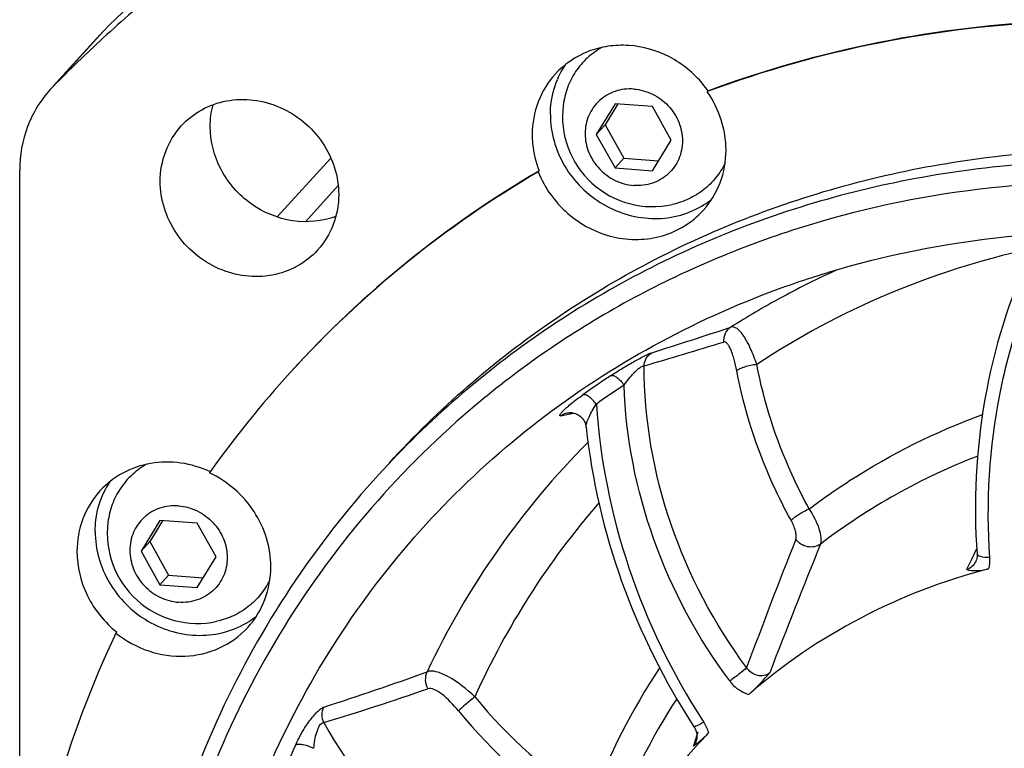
# Model space of a CAD drawing. Header units: millimetres. Extents: x 0 to 420, y 0 to 297.
# Tile 6 of 42: x 112 to 136, y 54 to 71. Entities that reach past the tile are written whole.
import ezdxf

# ---------------------------------------------------------------- set-up
doc = ezdxf.new("R2010")
doc.units = ezdxf.units.MM
doc.header["$LTSCALE"] = 23.1
doc.layers.add('COMPONENTS', color=7, linetype='CONTINUOUS')

msp = doc.modelspace()

# ---------------------------------------------------------------- linework, layer by layer
at = {"layer": 'COMPONENTS', "color": 7, "linetype": 'CONTINUOUS'}
for p, q in [((114.23507, 70.59885), (113.11193, 69.36552)), ((114.30515, 70.673), (114.23419, 70.59747)), ((113.11333, 69.36424), (113.04236, 69.28872)), ((128.73539, 69.25891), (128.71519, 69.23673)), ((128.73993, 69.24594), (128.71519, 69.23673)), ((126.51677, 68.94982), (126.06998, 68.21671)), ((126.58324, 68.94486), (126.28007, 68.44741)), ((127.4106, 68.88312), (126.51677, 68.94982)), ((127.85763, 68.08331), (127.4106, 68.88312)), ((126.06998, 68.21671), (126.28007, 68.44741)), ((126.28007, 68.44741), (126.72711, 67.6476)), ((126.06998, 68.21671), (126.51702, 67.4169)), ((127.41085, 67.3502), (127.85763, 68.08331)), ((119.73649, 67.6543), (118.45521, 66.24732)), ((126.51702, 67.4169), (126.72711, 67.6476)), ((126.72711, 67.6476), (127.55447, 67.58586)), ((112.31601, 48.38486), (112.3129, 67.36656)), ((124.70607, 67.34791), (124.68587, 67.32573)), ((126.51702, 67.4169), (127.41085, 67.3502)), ((125.37542, 61.57379), (125.37547, 61.5738)), ((125.82717, 61.23293), (125.82716, 61.23304)), ((116.85916, 60.16745), (116.84189, 60.14311)), ((115.6558, 59.00458), (115.20901, 58.27147)), ((115.72226, 58.99962), (115.41909, 58.50217)), ((116.54962, 58.93788), (115.6558, 59.00458)), ((116.99666, 58.13808), (116.54962, 58.93788)), ((115.20901, 58.27147), (115.41909, 58.50217)), ((115.41909, 58.50217), (115.86613, 57.70236)), ((115.20901, 58.27147), (115.65605, 57.47167)), ((116.54987, 57.40497), (116.99666, 58.13808)), ((135.12307, 58.02691), (135.1227, 58.02613)), ((115.65605, 57.47167), (115.86613, 57.70236)), ((115.86613, 57.70236), (116.69349, 57.64062)), ((115.65605, 57.47167), (116.54987, 57.40497)), ((114.62906, 56.34195), (114.60886, 56.31977)), ((128.45403, 53.74949), (128.45377, 53.74871))]:
    msp.add_line(p, q, dxfattribs=at)
at = {"layer": 'COMPONENTS', "color": 9, "linetype": 'CONTINUOUS'}
for p, q in [((114.30515, 70.673), (113.11333, 69.36424)), ((119.91113, 66.99511), (119.1285, 66.1357)), ((125.40175, 61.54078), (125.53689, 61.56865)), ((125.22372, 61.50429), (125.40175, 61.54078)), ((135.14792, 58.33662), (135.09699, 58.23126)), ((135.02187, 58.0755), (134.90545, 57.83336)), ((135.07776, 58.19141), (135.02187, 58.0755)), ((135.09699, 58.23126), (135.07776, 58.19141)), ((128.61316, 54.22278), (128.63267, 54.19271)), ((128.46881, 53.87955), (128.4286, 53.75772)), ((128.49461, 53.95762), (128.46881, 53.87955)), ((128.4286, 53.75772), (128.38573, 53.62761))]:
    msp.add_line(p, q, dxfattribs=at)
at = {"layer": 'COMPONENTS', "color": 7, "linetype": 'CONTINUOUS'}
for points in [[(125.37542, 61.57379), (125.38206, 61.5751), (125.40317, 61.5783), (125.42699, 61.58028), (125.4531, 61.58059), (125.48143, 61.5788), (125.51096, 61.5746), (125.54129, 61.56776), (125.57223, 61.55803), (125.6031, 61.54532), (125.63357, 61.52955), (125.66327, 61.51063), (125.69161, 61.48871), (125.7182, 61.4639), (125.74274, 61.43627), (125.76481, 61.40609), (125.7841, 61.37354), (125.80031, 61.33891), (125.81311, 61.3027), (125.82233, 61.26517), (125.82717, 61.23294)], [(135.15474, 58.20341), (135.15575, 58.17674), (135.15395, 58.13906), (135.14832, 58.10204), (135.1388, 58.06613), (135.12541, 58.03188), (135.12271, 58.02616)], [(128.39873, 54.08578), (128.40225, 54.08029), (128.42611, 54.0377), (128.44527, 53.99293), (128.45928, 53.9467), (128.46773, 53.89988), (128.47045, 53.85339), (128.46739, 53.80803), (128.45859, 53.76458), (128.45376, 53.74868)]]:
    msp.add_lwpolyline(points, dxfattribs=at)
for centre, radius, start, end in [((137.67735, 47.74293), 32.74214, 129.412683, 135.547081), ((136.49416, 46.42317), 32.75613, 129.412134, 132.635326), ((136.44959, 46.47239), 32.68973, 132.636288, 135.550786), ((127.06061, 68.73414), 2.07842, 146.63553, 151.551185), ((127.08272, 68.72231), 2.1035, 151.55463, 157.393593), ((126.63817, 67.78653), 2.56247, 35.071235, 39.597477), ((127.41453, 68.64491), 2.15082, 172.880401, 282.474315), ((137.41846, 45.53903), 25.23448, 120.302874, 137.656783), ((137.43745, 45.56283), 25.23247, 120.302367, 137.653799), ((127.53523, 68.30272), 2.08054, 302.235016, 308.089676), ((137.35781, 45.60969), 25.14206, 137.682711, 144.618351), ((137.40149, 44.84655), 22.08851, 129.12801, 130.475751), ((116.19979, 58.78882), 2.0786, 146.712064, 151.551075), ((116.55356, 58.69967), 2.15082, 172.880401, 282.474315), ((116.67434, 58.35736), 2.0804, 302.234902, 308.141352), ((138.71729, 44.47126), 13.74898, 136.492547, 137.888136), ((127.36657, 55.13366), 1.82139, 309.740709, 311.440997)]:
    msp.add_arc(centre, radius, start, end, dxfattribs=at)
at = {"layer": 'COMPONENTS', "color": 9, "linetype": 'CONTINUOUS'}
for centre, radius, start, end in [((140.11255, 46.56795), 20.19967, 114.263928, 118.360023), ((140.02277, 46.73463), 20.01035, 118.546883, 122.466143), ((140.06776, 46.65399), 20.10268, 118.364163, 118.549683), ((77.68408, 220.54768), 165.19483, 287.5132153, 288.2003646), ((84.42303, 208.37826), 151.83759, 286.3669532, 287.1137346), ((137.95918, 44.94481), 20.97833, 123.367632, 125.594526), ((138.05842, 45.02972), 20.60031, 123.357412, 125.584307), ((139.8672, 46.98197), 19.72007, 135.205026, 154.75119), ((140.63205, 46.38047), 15.17805, 111.094114, 127.363415), ((140.27457, 47.12379), 18.74443, 138.983882, 155.828723), ((273.16295, 2.21603), 153.07786, 158.4042445, 159.6313542), ((278.03596, -1.17491), 158.27309, 157.871573, 159.0672487), ((140.77429, 46.71999), 15.84202, 146.388747, 159.345417), ((97.42116, 123.53749), 72.45167, 287.8031055, 289.8570158), ((98.65154, 122.64156), 71.58307, 286.9892785, 289.081015), ((132.71126, 62.63832), 12.34597, 219.417803, 236.797051), ((140.68873, 46.46394), 15.16358, 146.879983, 159.596308), ((132.65487, 62.57642), 12.77898, 219.417803, 236.797051), ((130.78496, 60.52134), 12.88454, 209.470777, 244.457424), ((138.22645, 44.89039), 21.22252, 155.608262, 157.818043)]:
    msp.add_arc(centre, radius, start, end, dxfattribs=at)
at = {"layer": 'COMPONENTS', "color": 7, "linetype": 'CONTINUOUS'}
for points, knots in [([(128.73539, 69.25891), (130.05969, 69.75283), (132.80766, 70.53173), (135.64317, 70.86868), (137.07109, 70.92847)], [0, 0, 0, 0, 0.49722832, 1, 1, 1, 1]), ([(137.05089, 70.90628), (135.6274, 70.84669), (132.80064, 70.51145), (130.06066, 69.73701), (128.73993, 69.24594)], [0, 0, 0, 0, 0.50276324, 1, 1, 1, 1]), ([(128.61265, 69.41983), (128.39478, 69.68328), (127.85245, 70.12448), (127.01721, 70.36423), (126.34815, 70.33777), (125.71927, 70.17322), (125.30294, 69.89063), (125.08873, 69.65545)], [0, 0, 0, 0, 0.25809373, 0.51208923, 0.63694673, 0.75983932, 1, 1, 1, 1]), ([(126.19917, 70.29105), (126.07484, 70.22129), (125.84184, 70.05229), (125.56204, 69.7238), (125.3661, 69.33723), (125.29817, 69.05494), (125.28025, 68.91154)], [0, 0, 0, 0, 0.24919098, 0.49768395, 0.74739899, 1, 1, 1, 1]), ([(125.08873, 69.65545), (124.91404, 69.46366), (124.6331, 69.0051), (124.54053, 68.47649), (124.54058, 68.21239)], [0, 0, 0, 0, 0.49552705, 1, 1, 1, 1]), ([(124.97489, 68.68931), (124.97488, 68.7618), (124.98858, 69.04857), (125.05838, 69.3329), (125.14084, 69.53089)], [0, 0, 0, 0, 0.25261188, 1, 1, 1, 1]), ([(126.96362, 69.2997), (126.8883, 69.30532), (126.73725, 69.3021), (126.51779, 69.25287), (126.3152, 69.16105), (126.13755, 69.03009), (125.9918, 68.86506), (125.88367, 68.67245), (125.81732, 68.45984), (125.79521, 68.23553), (125.81803, 68.00819), (125.88477, 67.78652), (125.99275, 67.57895), (126.13783, 67.3933), (126.31445, 67.2366), (126.51595, 67.1148), (126.7346, 67.03255), (126.88759, 67.00603), (126.964, 67.00032)], [0, 0, 0, 0, 0.06245722, 0.12400437, 0.18478485, 0.24505738, 0.30516967, 0.36549509, 0.42637138, 0.48804479, 0.55063352, 0.61411443, 0.67833212, 0.74302602, 0.8078688, 0.87251426, 0.93663874, 1, 1, 1, 1]), ([(113.04217, 69.28889), (112.80971, 69.03319), (112.43591, 68.42229), (112.31284, 67.71825), (112.3129, 67.36656)], [0, 0, 0, 0, 0.49560881, 1, 1, 1, 1]), ([(126.96362, 69.2997), (127.04003, 69.294), (127.19302, 69.26748), (127.41167, 69.18522), (127.61317, 69.06342), (127.78979, 68.90672), (127.93486, 68.72108), (128.04285, 68.5135), (128.10958, 68.29183), (128.13241, 68.0645), (128.11029, 67.84019), (128.04395, 67.62757), (127.93582, 67.43496), (127.79007, 67.26994), (127.61241, 67.13897), (127.40983, 67.04716), (127.19037, 66.99792), (127.03932, 66.9947), (126.964, 67.00032)], [0, 0, 0, 0, 0.06336126, 0.12748574, 0.1921312, 0.25697398, 0.32166788, 0.38588557, 0.44936648, 0.51195521, 0.57362862, 0.63450491, 0.69483033, 0.75494262, 0.81521515, 0.87599563, 0.93754278, 1, 1, 1, 1]), ([(129.16483, 67.84363), (129.16479, 68.08796), (129.0843, 68.58434), (128.85844, 69.03262), (128.71519, 69.23673)], [0, 0, 0, 0, 0.49490672, 1, 1, 1, 1]), ([(116.16853, 68.42063), (116.30788, 68.57363), (116.64239, 68.83687), (117.24724, 69.05087), (117.90055, 69.06914), (118.54159, 68.89178), (119.11314, 68.5367), (119.56432, 68.03592), (119.85474, 67.43484), (119.92346, 66.99613), (119.9235, 66.78018)], [0, 0, 0, 0, 0.11952113, 0.24070648, 0.36457297, 0.49113848, 0.61947287, 0.74805865, 0.87527316, 1, 1, 1, 1]), ([(124.97489, 68.68931), (124.97492, 68.47799), (125.0351, 68.04939), (125.29168, 67.45073), (125.69588, 66.93104), (126.21796, 66.52839), (126.82019, 66.27197), (127.45917, 66.18129), (128.08756, 66.26397), (128.47183, 66.43364), (128.64498, 66.54286)], [0, 0, 0, 0, 0.12394107, 0.25020864, 0.37793894, 0.50590835, 0.63281055, 0.75763137, 0.87993049, 1, 1, 1, 1]), ([(115.66608, 67.09787), (115.66604, 67.33996), (115.75088, 67.82451), (116.00841, 68.24483), (116.16853, 68.42063)], [0, 0, 0, 0, 0.50447944, 1, 1, 1, 1]), ([(119.85619, 66.25893), (119.53142, 66.13932), (118.79489, 66.07342), (117.77787, 66.49978), (117.04525, 67.33098), (116.85796, 68.05398), (116.85791, 68.40663)], [0, 0, 0, 0, 0.24414043, 0.49661491, 0.75123788, 1, 1, 1, 1]), ([(124.54058, 68.21239), (124.54059, 68.13945), (124.55473, 67.84521), (124.62538, 67.5541), (124.70607, 67.34791)], [0, 0, 0, 0, 0.24779967, 1, 1, 1, 1]), ([(121.13234, 60.38086), (122.30709, 61.67094), (124.98099, 63.99148), (129.70532, 66.45665), (134.92577, 67.80651), (138.54784, 67.9204), (140.35254, 67.78573)], [0, 0, 0, 0, 0.24598852, 0.49379495, 0.74485899, 1, 1, 1, 1]), ([(128.61668, 66.40057), (128.79137, 66.59236), (129.07231, 67.05092), (129.16488, 67.57952), (129.16483, 67.84363)], [0, 0, 0, 0, 0.49552693, 1, 1, 1, 1]), ([(140.10004, 67.50845), (138.29551, 67.6431), (134.67373, 67.52927), (129.4536, 66.17968), (124.72949, 63.71481), (122.05552, 61.39465), (120.88081, 60.10467)], [0, 0, 0, 0, 0.25513307, 0.5062008, 0.75400993, 1, 1, 1, 1]), ([(129.14222, 67.5353), (129.08239, 67.41136), (128.93428, 67.17635), (128.63777, 66.88376), (128.2811, 66.66477), (128.01546, 66.57502), (127.87912, 66.54486)], [0, 0, 0, 0, 0.24900475, 0.49752454, 0.74734655, 1, 1, 1, 1]), ([(124.68587, 67.32573), (124.83385, 66.94764), (125.32436, 66.2563), (126.25946, 65.77301), (127.06342, 65.68589), (127.65242, 65.77403), (128.18864, 66.01104), (128.48825, 66.25956), (128.61668, 66.40057)], [0, 0, 0, 0, 0.25526283, 0.51007755, 0.63571376, 0.75894853, 0.88008498, 1, 1, 1, 1]), ([(119.42104, 65.45742), (119.2817, 65.30442), (118.94718, 65.04118), (118.34234, 64.82718), (117.68902, 64.80891), (117.04799, 64.98627), (116.47644, 65.34135), (116.02526, 65.84213), (115.73484, 66.44321), (115.66611, 66.88192), (115.66608, 67.09787)], [0, 0, 0, 0, 0.11952113, 0.24070648, 0.36457297, 0.49113848, 0.61947287, 0.74805865, 0.87527316, 1, 1, 1, 1]), ([(139.9991, 67.01431), (138.50247, 67.12599), (135.50221, 67.08173), (131.12216, 66.19419), (127.03467, 64.51513), (124.58712, 62.89638), (123.46242, 61.98145)], [0, 0, 0, 0, 0.2546484, 0.50582794, 0.7539973, 1, 1, 1, 1]), ([(119.9235, 66.78018), (119.92354, 66.53809), (119.83869, 66.05354), (119.58116, 65.63322), (119.42104, 65.45742)], [0, 0, 0, 0, 0.50447944, 1, 1, 1, 1]), ([(130.41935, 64.53138), (130.87693, 64.69877), (132.73955, 65.31075), (134.68301, 65.67386), (136.14987, 65.80477)], [0, 0, 0, 0, 0.24860001, 1, 1, 1, 1]), ([(136.42539, 65.38442), (135.91878, 64.27943), (135.18495, 61.91), (135.06628, 59.43478), (135.15474, 58.20341)], [0, 0, 0, 0, 0.49613254, 1, 1, 1, 1]), ([(116.42792, 44.24687), (116.42774, 45.36066), (116.58817, 47.58074), (117.31582, 50.82178), (118.51478, 53.89183), (120.16044, 56.72572), (122.21866, 59.26418), (124.64659, 61.454), (127.39238, 63.24913), (129.39044, 64.155), (130.41935, 64.53138)], [0, 0, 0, 0, 0.12731018, 0.25334686, 0.37832475, 0.50256267, 0.62644045, 0.75037339, 0.87477086, 1, 1, 1, 1]), ([(123.06326, 61.64886), (122.16561, 60.88284), (120.4897, 59.20261), (118.41231, 56.30936), (116.81657, 53.1077), (115.73879, 49.67059), (115.20213, 46.07504), (115.21783, 42.40152), (115.78467, 38.73173), (116.8893, 35.147), (118.50673, 31.72646), (120.60056, 28.54564), (123.12503, 25.67419), (126.97636, 22.35373), (132.5536, 19.26932), (137.52519, 18.14619), (140.00715, 17.96098)], [0, 0, 0, 0, 0.05980141, 0.11965046, 0.17975776, 0.24030867, 0.30144592, 0.36325706, 0.42576816, 0.48894357, 0.55269083, 0.61686985, 0.68130534, 0.7458018, 0.87387392, 1, 1, 1, 1]), ([(125.82717, 61.23307), (125.96271, 59.9748), (126.54752, 57.46518), (127.69879, 55.16209), (128.39873, 54.08578)], [0, 0, 0, 0, 0.49640578, 1, 1, 1, 1]), ([(116.86209, 60.16529), (116.64027, 60.26947), (116.1682, 60.41265), (115.43759, 60.40521), (114.75843, 60.17385), (114.38327, 59.88097), (114.22767, 59.71013)], [0, 0, 0, 0, 0.25787293, 0.51016219, 0.75685105, 1, 1, 1, 1]), ([(115.33916, 60.34636), (115.21471, 60.27663), (114.98146, 60.10763), (114.70136, 59.77904), (114.5052, 59.39226), (114.43721, 59.1098), (114.41928, 58.9663)], [0, 0, 0, 0, 0.24919467, 0.49768718, 0.74740014, 1, 1, 1, 1]), ([(118.30386, 57.89839), (118.30382, 58.12838), (118.23245, 58.59541), (117.92991, 59.2383), (117.45903, 59.7792), (117.05629, 60.04241), (116.84189, 60.14311)], [0, 0, 0, 0, 0.24507303, 0.49496319, 0.74758773, 1, 1, 1, 1]), ([(120.88081, 60.10467), (120.11298, 59.26149), (118.70213, 57.45126), (117.02158, 54.4403), (115.80694, 51.19003), (114.8373, 46.61302), (114.90663, 40.6116), (116.65232, 34.81756), (118.95309, 30.53975), (121.11276, 27.55457), (123.65382, 24.87215), (127.46884, 21.77997), (132.90886, 18.9161), (137.71083, 17.86756), (140.10821, 17.68867)], [0, 0, 0, 0, 0.05971678, 0.1196269, 0.17990636, 0.24069885, 0.36385339, 0.48959755, 0.55341364, 0.61758602, 0.68194895, 0.74632313, 0.87411305, 1, 1, 1, 1]), ([(114.22767, 59.71013), (114.05299, 59.51835), (113.77212, 59.0598), (113.67956, 58.53124), (113.6796, 58.26715)], [0, 0, 0, 0, 0.49553129, 1, 1, 1, 1]), ([(114.11391, 58.74407), (114.1139, 58.83474), (114.13509, 59.192), (114.24502, 59.54432), (114.3722, 59.77901)], [0, 0, 0, 0, 0.25355179, 1, 1, 1, 1]), ([(116.10265, 59.35446), (116.02733, 59.36008), (115.87627, 59.35686), (115.65681, 59.30763), (115.45423, 59.21581), (115.27658, 59.08485), (115.13082, 58.91983), (115.02269, 58.72722), (114.95635, 58.5146), (114.93424, 58.29029), (114.95706, 58.06295), (115.02379, 57.84129), (115.13178, 57.63371), (115.27685, 57.44806), (115.45347, 57.29137), (115.65497, 57.16957), (115.87362, 57.08731), (116.02661, 57.06079), (116.10302, 57.05509)], [0, 0, 0, 0, 0.06245722, 0.12400437, 0.18478485, 0.24505738, 0.30516967, 0.36549509, 0.42637138, 0.48804479, 0.55063352, 0.61411443, 0.67833212, 0.74302602, 0.8078688, 0.87251426, 0.93663874, 1, 1, 1, 1]), ([(116.10265, 59.35446), (116.17905, 59.34876), (116.33205, 59.32224), (116.5507, 59.23999), (116.7522, 59.11818), (116.92881, 58.96149), (117.07389, 58.77584), (117.18188, 58.56826), (117.24861, 58.3466), (117.27143, 58.11926), (117.24932, 57.89495), (117.18297, 57.68233), (117.07485, 57.48972), (116.92909, 57.3247), (116.75144, 57.19374), (116.54886, 57.10192), (116.3294, 57.05269), (116.17834, 57.04947), (116.10302, 57.05509)], [0, 0, 0, 0, 0.06336126, 0.12748574, 0.1921312, 0.25697398, 0.32166788, 0.38588557, 0.44936648, 0.51195521, 0.57362862, 0.63450491, 0.69483033, 0.75494262, 0.81521515, 0.87599563, 0.93754278, 1, 1, 1, 1]), ([(114.11391, 58.74407), (114.11395, 58.53275), (114.17412, 58.10415), (114.43071, 57.50549), (114.83491, 56.9858), (115.35699, 56.58315), (115.95922, 56.32673), (116.5982, 56.23606), (117.22658, 56.31873), (117.61086, 56.4884), (117.78401, 56.59762)], [0, 0, 0, 0, 0.12394107, 0.25020864, 0.37793894, 0.50590835, 0.63281055, 0.75763137, 0.87993049, 1, 1, 1, 1]), ([(113.6796, 58.26715), (113.67966, 57.90464), (113.85943, 57.16307), (114.33933, 56.57387), (114.62906, 56.34195)], [0, 0, 0, 0, 0.49413805, 1, 1, 1, 1]), ([(117.75578, 56.4554), (117.93045, 56.64718), (118.21134, 57.10574), (118.3039, 57.63431), (118.30386, 57.89839)], [0, 0, 0, 0, 0.49553067, 1, 1, 1, 1]), ([(135.42484, 57.85304), (134.37154, 57.57818), (132.32981, 56.79489), (130.52132, 55.56338), (129.70783, 54.85725)], [0, 0, 0, 0, 0.50262319, 1, 1, 1, 1]), ([(134.90545, 57.83336), (134.97623, 57.81731), (135.15156, 57.79743), (135.32605, 57.82725), (135.42476, 57.85302)], [0, 0, 0, 0, 0.41568059, 1, 1, 1, 1]), ([(118.2815, 57.59059), (118.22169, 57.46659), (118.07359, 57.23145), (117.77703, 56.9387), (117.42026, 56.71959), (117.15453, 56.6298), (117.01814, 56.59963)], [0, 0, 0, 0, 0.24900654, 0.49752607, 0.74734705, 1, 1, 1, 1]), ([(114.60886, 56.31977), (114.84095, 56.13398), (115.3689, 55.84323), (116.24997, 55.71293), (117.10037, 55.9099), (117.56884, 56.25015), (117.75578, 56.4554)], [0, 0, 0, 0, 0.25866683, 0.51202574, 0.75844826, 1, 1, 1, 1]), ([(114.60886, 56.31977), (114.02164, 55.07679), (113.04233, 52.48007), (112.48627, 49.76173), (112.31382, 48.38529)], [0, 0, 0, 0, 0.49773775, 1, 1, 1, 1]), ([(129.7078, 54.85722), (129.84491, 54.97624), (130.01213, 55.14877), (130.17071, 55.32806), (130.20883, 55.37163)], [0, 0, 0, 0, 0.75826901, 1, 1, 1, 1]), ([(128.57206, 53.76828), (128.58542, 53.78006), (128.6451, 53.83416), (128.70212, 53.89117), (128.74531, 53.93667)], [0, 0, 0, 0, 0.22113839, 1, 1, 1, 1]), ([(128.51779, 53.69106), (127.83473, 52.93543), (126.62911, 51.26135), (125.82129, 49.36375), (125.52299, 48.38269)], [0, 0, 0, 0, 0.49833252, 1, 1, 1, 1]), ([(128.38573, 53.62761), (128.39653, 53.63439), (128.44687, 53.6668), (128.49476, 53.703), (128.53101, 53.73311)], [0, 0, 0, 0, 0.2128984, 1, 1, 1, 1])]:
    msp.add_open_spline(points, degree=3, knots=knots, dxfattribs=at)
msp.add_open_spline([(116.85791, 68.40663), (116.85788, 68.58147), (116.88026, 68.75783), (116.92498, 68.92686)], degree=3, dxfattribs=at)
at = {"layer": 'COMPONENTS', "color": 9, "linetype": 'CONTINUOUS'}
for points, knots in [([(136.97008, 65.68338), (136.67517, 65.11262), (136.16211, 63.92357), (135.47732, 61.41092), (135.35844, 59.42684), (135.45225, 58.12117)], [0, 0, 0, 0, 0.24722274, 0.49626073, 1, 1, 1, 1]), ([(136.40321, 65.481), (135.24344, 65.22321), (132.97632, 64.50252), (130.87892, 63.3783), (129.89872, 62.72814)], [0, 0, 0, 0, 0.50250603, 1, 1, 1, 1]), ([(129.2812, 63.61753), (129.22406, 63.5816), (129.12749, 63.47396), (129.10031, 63.33277), (129.1042, 63.26366)], [0, 0, 0, 0, 0.49365898, 1, 1, 1, 1]), ([(129.89872, 62.72814), (129.85592, 62.85571), (129.78631, 63.03783), (129.67751, 63.26042), (129.59732, 63.3969), (129.51708, 63.50544), (129.43796, 63.58237), (129.35871, 63.62597), (129.30347, 63.62525), (129.2812, 63.61753)], [0, 0, 0, 0, 0.35319982, 0.51055536, 0.64991843, 0.76823492, 0.8637514, 0.93811232, 1, 1, 1, 1]), ([(129.4204, 62.57625), (129.40276, 62.66847), (129.37298, 62.80133), (129.32317, 62.96764), (129.2846, 63.07244), (129.24392, 63.15876), (129.20145, 63.22256), (129.15592, 63.26409), (129.11864, 63.26811), (129.1042, 63.26366)], [0, 0, 0, 0, 0.35399225, 0.5126689, 0.65425058, 0.77487577, 0.87123585, 0.94301908, 1, 1, 1, 1]), ([(126.42091, 62.46504), (126.51166, 62.52485), (126.69743, 62.64162), (126.96979, 62.80124), (127.20311, 62.92361), (127.34084, 62.99284), (127.39546, 63.01003)], [0, 0, 0, 0, 0.29165258, 0.5888088, 0.84634225, 1, 1, 1, 1]), ([(127.20906, 62.69369), (127.21224, 62.75734), (127.24872, 62.88399), (127.34179, 62.97808), (127.39546, 63.01003)], [0, 0, 0, 0, 0.50500644, 1, 1, 1, 1]), ([(129.89872, 62.72814), (129.79926, 62.71665), (129.65927, 62.68831), (129.50164, 62.62965), (129.43986, 62.5959), (129.4204, 62.57625)], [0, 0, 0, 0, 0.59295734, 0.83622923, 1, 1, 1, 1]), ([(131.15063, 59.28229), (131.00122, 59.55272), (130.45034, 60.64721), (130.07081, 61.82849), (129.89872, 62.72814)], [0, 0, 0, 0, 0.25222354, 1, 1, 1, 1]), ([(126.73124, 62.23645), (126.76779, 62.28736), (126.84565, 62.38888), (126.95156, 62.50939), (127.04191, 62.59822), (127.1072, 62.65284), (127.1597, 62.6875), (127.19742, 62.69843), (127.20904, 62.6937)], [0, 0, 0, 0, 0.27891813, 0.56921704, 0.71252377, 0.84381114, 0.94412705, 1, 1, 1, 1]), ([(129.65665, 55.49617), (128.88364, 56.53694), (127.65854, 58.84434), (127.21384, 61.42387), (127.20906, 62.69364)], [0, 0, 0, 0, 0.5051935, 1, 1, 1, 1]), ([(130.71622, 59.00955), (130.56158, 59.28946), (129.99137, 60.42234), (129.59853, 61.64505), (129.4204, 62.57625)], [0, 0, 0, 0, 0.25222358, 1, 1, 1, 1]), ([(126.42091, 62.46504), (126.43973, 62.47216), (126.49355, 62.46408), (126.60636, 62.39254), (126.68287, 62.30472), (126.73123, 62.23645)], [0, 0, 0, 0, 0.15065813, 0.37366784, 1, 1, 1, 1]), ([(129.25277, 55.1759), (128.49191, 56.20032), (127.27151, 58.46068), (126.77578, 60.98553), (126.73113, 62.23627)], [0, 0, 0, 0, 0.50485212, 1, 1, 1, 1]), ([(125.34112, 61.68189), (125.36824, 61.70643), (125.49936, 61.81957), (125.63777, 61.92401), (125.74884, 62.00347)], [0, 0, 0, 0, 0.21123053, 1, 1, 1, 1]), ([(126.07013, 61.78242), (126.01919, 61.84939), (125.939, 61.93519), (125.82271, 62.00361), (125.76804, 62.01081), (125.74884, 62.00347)], [0, 0, 0, 0, 0.62352035, 0.84769229, 1, 1, 1, 1]), ([(126.07109, 61.78313), (126.15904, 60.45711), (126.69319, 57.79593), (127.87892, 55.3573), (128.61316, 54.22278)], [0, 0, 0, 0, 0.4958133, 1, 1, 1, 1]), ([(125.22372, 61.50429), (125.21758, 61.50303), (125.20711, 61.50011), (125.19385, 61.51144), (125.20074, 61.52945), (125.22021, 61.56124), (125.2691, 61.61466), (125.31391, 61.65728), (125.34112, 61.68189)], [0, 0, 0, 0, 0.07344579, 0.11538019, 0.17343238, 0.26883877, 0.57042677, 1, 1, 1, 1]), ([(125.82715, 61.23303), (125.82327, 61.26849), (125.84535, 61.35263), (125.89669, 61.48183), (125.97416, 61.62999), (126.03596, 61.7307), (126.07014, 61.78241)], [0, 0, 0, 0, 0.17645705, 0.41529706, 0.69339495, 1, 1, 1, 1]), ([(131.15063, 59.28229), (131.46284, 59.51867), (132.75073, 60.42025), (134.174, 61.12708), (135.28156, 61.53377)], [0, 0, 0, 0, 0.24919354, 1, 1, 1, 1]), ([(131.15063, 59.28229), (131.06047, 59.2381), (130.93509, 59.16886), (130.7926, 59.07395), (130.736, 59.03031), (130.71622, 59.00955)], [0, 0, 0, 0, 0.58577691, 0.83271732, 1, 1, 1, 1]), ([(131.42097, 58.44402), (131.43896, 58.49181), (131.44112, 58.61866), (131.36803, 58.90949), (131.24954, 59.1341), (131.15063, 59.28229)], [0, 0, 0, 0, 0.17016909, 0.40626157, 1, 1, 1, 1]), ([(130.83058, 58.55721), (130.84083, 58.58306), (130.84408, 58.65129), (130.8139, 58.80663), (130.76101, 58.92851), (130.71622, 59.00955)], [0, 0, 0, 0, 0.17550333, 0.41569851, 1, 1, 1, 1]), ([(131.42095, 58.44404), (131.33576, 58.38078), (131.09544, 58.33629), (130.89368, 58.46682), (130.83058, 58.55721)], [0, 0, 0, 0, 0.49045476, 1, 1, 1, 1]), ([(135.1227, 58.02613), (135.10103, 57.98134), (135.04093, 57.89925), (134.95223, 57.84816), (134.90538, 57.83334)], [0, 0, 0, 0, 0.50311988, 1, 1, 1, 1]), ([(135.45179, 58.12117), (135.38074, 58.1215), (135.28539, 58.1291), (135.18461, 58.16071), (135.15572, 58.19013), (135.15479, 58.20341)], [0, 0, 0, 0, 0.66516269, 0.87530205, 1, 1, 1, 1]), ([(129.65664, 55.49618), (129.60778, 55.44397), (129.47206, 55.33687), (129.3354, 55.233), (129.25297, 55.17562)], [0, 0, 0, 0, 0.41587406, 1, 1, 1, 1]), ([(130.20884, 55.37164), (130.16877, 55.33917), (130.07103, 55.2925), (129.85515, 55.29766), (129.71424, 55.40708), (129.65664, 55.49618)], [0, 0, 0, 0, 0.24592694, 0.49404457, 1, 1, 1, 1]), ([(122.03111, 55.39357), (122.00068, 55.33232), (121.97283, 55.18954), (122.01617, 55.05147), (122.05239, 54.99146)], [0, 0, 0, 0, 0.49384644, 1, 1, 1, 1]), ([(123.17355, 54.79899), (122.97787, 54.98315), (122.68151, 55.21847), (122.28202, 55.4029), (122.09682, 55.42002), (122.03111, 55.39357)], [0, 0, 0, 0, 0.60820728, 0.83966487, 1, 1, 1, 1]), ([(122.78265, 54.46215), (122.663, 54.60797), (122.47959, 54.80101), (122.22761, 54.97408), (122.09833, 55.00734), (122.05239, 54.99146)], [0, 0, 0, 0, 0.60939335, 0.84294683, 1, 1, 1, 1]), ([(129.25277, 55.1759), (129.28091, 55.13802), (129.40403, 54.99691), (129.57355, 54.89619), (129.70783, 54.85725)], [0, 0, 0, 0, 0.25231771, 1, 1, 1, 1]), ([(123.17355, 54.79899), (123.09444, 54.73711), (122.96245, 54.62698), (122.83142, 54.51462), (122.78265, 54.46215)], [0, 0, 0, 0, 0.58366544, 1, 1, 1, 1]), ([(118.89819, 53.65471), (118.94303, 53.7537), (119.04403, 53.94921), (119.21605, 54.21584), (119.37175, 54.40772), (119.4927, 54.51388), (119.5479, 54.54731), (119.57303, 54.55533)], [0, 0, 0, 0, 0.28558951, 0.57700589, 0.83355211, 0.9306543, 1, 1, 1, 1]), ([(119.56757, 54.18245), (119.54007, 54.24087), (119.51128, 54.37034), (119.54334, 54.49962), (119.57304, 54.55533)], [0, 0, 0, 0, 0.50565357, 1, 1, 1, 1]), ([(119.33127, 53.56989), (119.34041, 53.69852), (119.36409, 53.8587), (119.43005, 54.03995), (119.47126, 54.12486), (119.52999, 54.18746), (119.56754, 54.18247)], [0, 0, 0, 0, 0.56514193, 0.70534329, 0.83397761, 1, 1, 1, 1]), ([(128.63229, 54.19248), (128.60267, 54.17486), (128.55019, 54.14474), (128.47617, 54.10634), (128.43491, 54.08991), (128.40258, 54.07975), (128.39874, 54.08579)], [0, 0, 0, 0, 0.39856883, 0.71348386, 0.91727142, 1, 1, 1, 1]), ([(118.89819, 53.65471), (118.92116, 53.66585), (118.98403, 53.67357), (119.13286, 53.65483), (119.25176, 53.61002), (119.33126, 53.56989)], [0, 0, 0, 0, 0.17006095, 0.40682565, 1, 1, 1, 1])]:
    msp.add_open_spline(points, degree=3, knots=knots, dxfattribs=at)
for points in [[(125.22368, 61.50426), (125.2679, 61.53803), (125.32095, 61.56243), (125.37542, 61.5738)], [(135.45225, 58.12117), (135.45869, 58.03156), (135.44998, 57.93929), (135.42484, 57.85304)], [(128.63267, 54.19271), (128.6835, 54.11456), (128.72265, 54.02715), (128.74536, 53.93673)], [(128.45378, 53.7487), (128.43918, 53.70474), (128.41594, 53.66263), (128.38568, 53.62755)]]:
    msp.add_open_spline(points, degree=3, dxfattribs=at)

doc.saveas('drawing.dxf')
